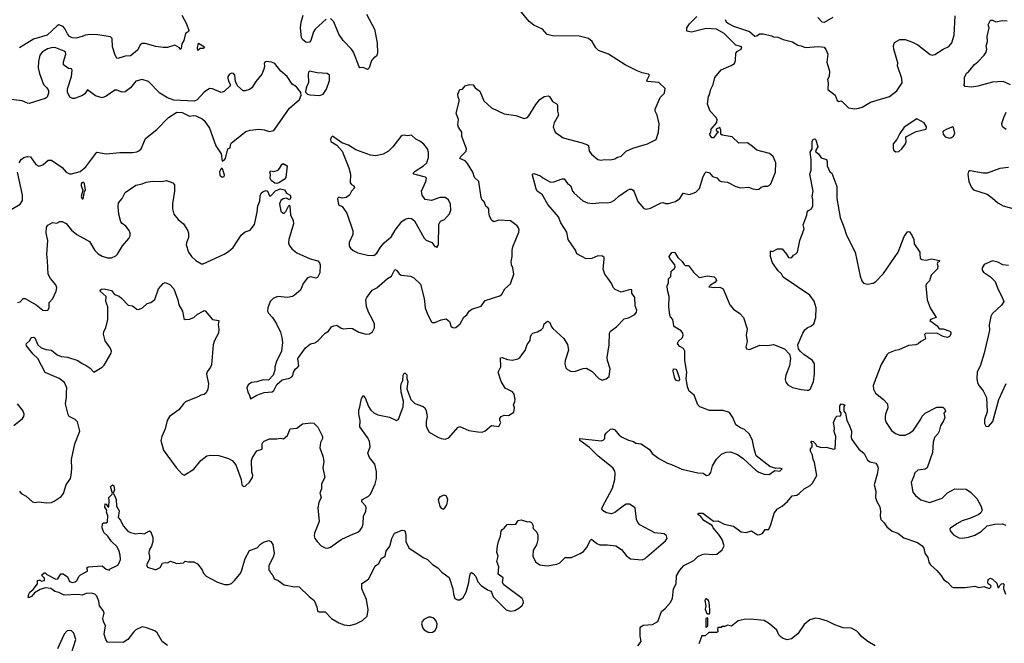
# Model space of a CAD drawing. Extents: x 2220520 to 2384350, y 721165 to 893491.
# Tile 127 of 256: x 2276242 to 2285596, y 812539 to 818464. Entities that reach past the tile are written whole.
import ezdxf

# ---------------------------------------------------------------- set-up
doc = ezdxf.new("R2010")
doc.units = 0

msp = doc.modelspace()

# ---------------------------------------------------------------- linework, layer by layer
at = {"layer": '0CON20XD'}
for points in [[(2276225, 815777.9), (2276245, 815782.9), (2276275, 815813.8), (2276295, 815814.2), (2276400, 815755), (2276462.5, 815705), (2276485, 815700), (2276510, 815705), (2276522.5, 815725), (2276522.5, 815775), (2276555.9, 815814.1), (2276588.8, 815885), (2276594, 815915), (2276583.8, 815945), (2276533.3, 816005), (2276511.2, 816045), (2276507.7, 816172.3), (2276498.6, 816235), (2276508, 816365), (2276494.2, 816435), (2276497.7, 816492.3), (2276509.7, 816510.3), (2276555, 816538), (2276595, 816530), (2276624, 816546), (2276645, 816547.5), (2276685, 816527.5), (2276735.3, 816465.3), (2276783.3, 816423.3), (2276904, 816355), (2276955, 816272), (2276987.9, 816237.9), (2277025, 816217.5), (2277075, 816200.8), (2277115, 816200), (2277155, 816220), (2277170, 816235), (2277217.1, 816315), (2277279.2, 816385), (2277290.9, 816409.1), (2277291.4, 816435), (2277281.3, 816461.3), (2277250.9, 816500.9), (2277215, 816526.7), (2277203, 816543), (2277182.5, 816615), (2277177.5, 816685), (2277182, 816725), (2277216, 816765), (2277245, 816822.5), (2277345, 816890), (2277405, 816903.8), (2277445, 816921.2), (2277505, 816930), (2277595, 816927.5), (2277635.5, 816935.5), (2277696.7, 816915), (2277713.8, 816895), (2277714, 816835), (2277694.3, 816714.3), (2277693.1, 816665), (2277706, 816615), (2277746.2, 816565), (2277796.7, 816525), (2277837.5, 816465), (2277845.9, 816435.9), (2277846.2, 816395), (2277825.8, 816345), (2277824.1, 816325.9), (2277845.8, 816255), (2277875, 816214), (2277915, 816176), (2277970, 816145), (2277985, 816143.3), (2278183.3, 816235), (2278225, 816260), (2278269.7, 816300.3), (2278345, 816416.7), (2278385, 816446.7), (2278430, 816465), (2278471.3, 816518.7), (2278498.6, 816635), (2278504.4, 816695), (2278522.1, 816737.9), (2278525, 816790), (2278536.2, 816815), (2278555, 816830.8), (2278585, 816840), (2278595, 816833.3), (2278615, 816790.8), (2278629.4, 816790.6), (2278672.7, 816837.3), (2278715, 816855.7), (2278757, 816847), (2278776.1, 816816.1), (2278810, 816795), (2278816.7, 816775), (2278806.7, 816753.3), (2278778, 816768), (2278745, 816760.5), (2278724.2, 816745.8), (2278711.4, 816715), (2278722.7, 816645), (2278745, 816624), (2278755, 816626), (2278768.9, 816641.1), (2278795, 816692.5), (2278805, 816700), (2278809.3, 816689.3), (2278815, 816610), (2278838.8, 816555), (2278843.8, 816525), (2278798, 816375), (2278795.8, 816345), (2278801.3, 816321.3), (2278826, 816285), (2278875, 816247.5), (2279001.3, 816191.3), (2279075, 816172.9), (2279089.4, 816155), (2279095.6, 816135), (2279095, 816060), (2279070, 816015), (2279055, 816008.8), (2279005, 816021.2), (2278975, 816010), (2278933.9, 815956.1), (2278908.8, 815895), (2278853.2, 815846.8), (2278835, 815834.2), (2278785, 815822.9), (2278695, 815834), (2278652.4, 815817.6), (2278622.5, 815785), (2278598, 815725), (2278596.7, 815695), (2278606.7, 815675), (2278645, 815633.3), (2278682.7, 815572.7), (2278719.2, 815495), (2278733.1, 815445), (2278738.6, 815395), (2278729.4, 815315), (2278682, 815215), (2278666.7, 815165), (2278666.4, 815133.6), (2278650, 815085), (2278605, 815040), (2278555, 815042.5), (2278496.1, 815023.9), (2278444.1, 815015.9), (2278413.8, 814995), (2278400.8, 814965), (2278409.2, 814925), (2278426.7, 814895), (2278435, 814862.5), (2278495, 814896.7), (2278565, 814920), (2278641.7, 814928.3), (2278655, 814940), (2278683.6, 814996.4), (2278735, 815042.5), (2278805, 815057.5), (2278828.3, 815071.7), (2278837, 815083), (2278842.5, 815115), (2278862.5, 815145), (2278880.7, 815159.3), (2278892.5, 815175), (2278883.3, 815245), (2278957.5, 815345), (2279005, 815382.5), (2279045, 815392.5), (2279075, 815412.5), (2279144.1, 815485.9), (2279175, 815503.8), (2279205, 815544), (2279225, 815555.8), (2279255, 815561.2), (2279295, 815532), (2279313.6, 815526.4), (2279385, 815533.3), (2279405, 815530), (2279465, 815496.2), (2279533.6, 815476.4), (2279565, 815480), (2279595, 815498), (2279611.9, 815535), (2279611.3, 815571.3), (2279598, 815608), (2279555, 815686.2), (2279537.4, 815737.4), (2279530.4, 815805), (2279538.5, 815825), (2279591.2, 815895), (2279635, 815916.2), (2279735, 816004.3), (2279773, 816027), (2279805, 816090), (2279821.2, 816085), (2279847.8, 816047.8), (2279865, 816037.1), (2279955.4, 816025.4), (2279985, 816011.9), (2280050.7, 815950.7), (2280086.2, 815815), (2280095.5, 815725), (2280116.7, 815665), (2280155, 815593.8), (2280165, 815586.2), (2280185, 815587.5), (2280245, 815612.5), (2280295, 815620), (2280323.8, 815595), (2280341.2, 815545), (2280365, 815536), (2280385, 815538.8), (2280425.8, 815574.2), (2280462.7, 815637.3), (2280489.5, 815660.5), (2280512.5, 815695), (2280538, 815712), (2280625, 815743.3), (2280665, 815794), (2280805, 815839.2), (2280824, 815855), (2280852, 815905), (2280905, 815953.8), (2280936.2, 816045), (2280926.7, 816105), (2280913.3, 816135), (2280911.2, 816165), (2280920, 816215), (2280920.8, 816275), (2280927.5, 816305), (2280984.2, 816445), (2280988, 816465), (2280981.2, 816485), (2280966.7, 816505), (2280905, 816551.2), (2280795, 816558.8), (2280745, 816543.3), (2280725, 816560), (2280705, 816600), (2280698, 816635), (2280700, 816665), (2280685, 816682.5), (2280673.3, 816685), (2280655, 816732.5), (2280635, 816747.5), (2280625, 816773.3), (2280603.8, 816925), (2280562, 816965), (2280547.1, 817015), (2280497.8, 817097.8), (2280472.9, 817122.9), (2280423.3, 817145), (2280434, 817165), (2280482.9, 817215), (2280486, 817235), (2280441.2, 817355), (2280443.8, 817395), (2280411.7, 817441.7), (2280403.8, 817465), (2280412, 817515), (2280389.2, 817575), (2280417.1, 817685), (2280416.7, 817705), (2280407.3, 817727.3), (2280403.1, 817756.9), (2280425, 817800), (2280450, 817805), (2280473.6, 817836.4), (2280515, 817847.5), (2280550, 817845), (2280570, 817815), (2280615, 817783.3), (2280652.6, 817692.6), (2280724.7, 817624.7), (2280845, 817568.5), (2280955, 817552.9), (2281035, 817525.8), (2281065, 817534.2), (2281080.6, 817549.4), (2281145, 817656.7), (2281183.3, 817705), (2281225, 817733.3), (2281265, 817740), (2281275, 817732.5), (2281302.5, 817685), (2281338.3, 817668.3), (2281350, 817655), (2281350, 817595), (2281360, 817555), (2281320, 817485), (2281311.2, 817445), (2281330, 817395), (2281405, 817341.2), (2281586.7, 817295), (2281635, 817276), (2281645, 817266.7), (2281651.4, 817215), (2281674.2, 817185), (2281735, 817136), (2281765, 817128), (2281795, 817135.8), (2281855, 817132.5), (2281895, 817142.9), (2281915, 817155.8), (2281955, 817168.1), (2282005, 817212.9), (2282065.8, 817244.2), (2282205, 817284.5), (2282290, 817325), (2282310.5, 817395), (2282316.2, 817475), (2282298.6, 817555), (2282280, 817595), (2282280, 817615), (2282328, 817725), (2282368, 817765), (2282375, 817810), (2282315.5, 817865.5), (2282206.2, 817876.2), (2282201.2, 817885), (2282225, 817936.7), (2282215, 817945.8), (2282155, 817958.8), (2282108.6, 817978.6), (2281995, 818035.7), (2281835, 818135.8), (2281742.4, 818172.4), (2281716.2, 818195), (2281681.2, 818255), (2281645, 818284), (2281558.3, 818308.3), (2281305, 818311.4), (2281254.4, 818324.4), (2281208.8, 818375), (2281125, 818410), (2281082.5, 818445), (2280995, 818554)], [(2277781.2, 818505), (2277827.5, 818425), (2277848, 818362), (2277845, 818352.5), (2277818.3, 818331.7), (2277801.2, 818265), (2277783.3, 818235), (2277775, 818190), (2277765, 818180), (2277760, 818195), (2277715, 818220), (2277645, 818200), (2277605, 818199.2), (2277535, 818210), (2277435, 818238), (2277405, 818238.8), (2277385.9, 818224.1), (2277365, 818176.7), (2277340, 818155), (2277295, 818119.2), (2277244.5, 818115.5), (2277173.6, 818093.6), (2277165, 818097.5), (2277147.7, 818127.7), (2277124.2, 818205), (2277119.4, 818285), (2277105, 818300.6), (2276985, 818319.7), (2276915, 818323.1), (2276865, 818317.1), (2276835, 818302.9), (2276775, 818288.2), (2276740.9, 818290.9), (2276715.7, 818305), (2276695, 818328.1), (2276673.8, 818375), (2276655, 818400), (2276615, 818413.5), (2276598.6, 818405), (2276502.8, 818317.2), (2276372.7, 818277.3), (2276241.1, 818195)], [(2279155, 818467.5), (2279050, 818375), (2279032.3, 818347.7), (2279006.7, 818265), (2278995, 818250), (2278965, 818246.7), (2278930, 818275), (2278920, 818295), (2278909.2, 818385), (2278915, 818440), (2278933.8, 818505)], [(2279535.6, 818515), (2279614.2, 818375), (2279637.1, 818245), (2279640, 818145), (2279631.7, 818118.3), (2279605, 818100), (2279583.3, 818075), (2279560.8, 818005), (2279545, 817990.6), (2279505, 818008.8), (2279475, 818007.5), (2279467.5, 818015), (2279414.2, 818155), (2279395, 818182), (2279314.5, 818264.5), (2279275.5, 818325.5), (2279225, 818444), (2279195, 818475.8)], [(2279383.7, 813566.3), (2279455.5, 813594.5), (2279477.5, 813615), (2279495, 813643.3), (2279504.4, 813675), (2279508.1, 813745), (2279531.4, 813795), (2279534.1, 813824.1), (2279530, 813840), (2279493.9, 813883.9), (2279492.5, 813895), (2279497.5, 813905), (2279555, 813936), (2279575, 813956.2), (2279619.6, 814055), (2279632, 814105), (2279632.2, 814172.2), (2279615, 814240), (2279563.8, 814305), (2279550, 814345), (2279572, 814405), (2279565, 814457.5), (2279546.9, 814495), (2279474.2, 814595), (2279476.8, 814656.8), (2279463, 814717), (2279462.5, 814755), (2279474.3, 814785.7), (2279488.6, 814865), (2279505, 814892.5), (2279525, 814871.2), (2279556.9, 814786.9), (2279576.9, 814755), (2279605, 814729.4), (2279645, 814709.4), (2279755, 814685.7), (2279823, 814657), (2279840.5, 814669.5), (2279886.1, 814785), (2279887.7, 814837.7), (2279864.7, 814925), (2279863.1, 814976.9), (2279866.6, 815003.4), (2279880.8, 815035), (2279885, 815087.5), (2279894.1, 815105.9), (2279905, 815106.7), (2279919.3, 815089.3), (2279918.8, 815055), (2279929.2, 815025), (2279920.8, 814955), (2279957.5, 814855), (2279995, 814815.6), (2280075, 814788), (2280091.2, 814775), (2280105, 814747.5), (2280112.9, 814695), (2280102.5, 814645), (2280104.2, 814604.2), (2280108.8, 814585), (2280133.3, 814545), (2280215, 814496), (2280245, 814484.2), (2280285, 814478.8), (2280318.8, 814491.2), (2280405, 814587.5), (2280425, 814597.5), (2280508.3, 814561.7), (2280595, 814546.2), (2280635, 814546), (2280665, 814556), (2280725, 814606.7), (2280795, 814597.5), (2280812.5, 814635), (2280803.8, 814655), (2280803.9, 814673.9), (2280816.1, 814693.9), (2280845, 814706.7), (2280885, 814702.5), (2280937.5, 814735), (2280942.5, 814775), (2280932.5, 814805), (2280947.5, 814835), (2280950, 814855), (2280940, 814905), (2280925, 814927.5), (2280855, 814962.5), (2280816.1, 815026.1), (2280788.8, 815115), (2280812, 815165), (2280810, 815250), (2280827, 815253), (2280875, 815233.8), (2280925, 815228), (2280975, 815240.8), (2280995, 815252.5), (2281045, 815320), (2281063.6, 815376.4), (2281090.8, 815415), (2281095.9, 815454.1), (2281106.2, 815475), (2281115.8, 815484.2), (2281161.7, 815498.3), (2281200.3, 815519.7), (2281214.2, 815535), (2281225, 815573.3), (2281255, 815600), (2281277.5, 815585), (2281294, 815545), (2281308.3, 815528.3), (2281413, 815433), (2281447, 815377), (2281457.3, 815322.7), (2281424.3, 815225.7), (2281421.2, 815195), (2281430, 815155), (2281445, 815140), (2281475, 815123.3), (2281511.7, 815121.7), (2281595, 815150), (2281626.4, 815153.6), (2281680.3, 815120.3), (2281745, 815053.3), (2281775, 815040), (2281815, 815050), (2281843.3, 815075), (2281851.2, 815145), (2281826, 815225), (2281824, 815255), (2281840.8, 815375), (2281844.2, 815485.8), (2281855, 815503.3), (2281913.3, 815545), (2281985, 815621.2), (2282025, 815631.2), (2282085, 815663.3), (2282101.2, 815685), (2282103.8, 815705), (2282088, 815745), (2282086.2, 815825), (2282057.5, 815865), (2282057.5, 815897.5), (2282045, 815900), (2281955, 815873.3), (2281899.3, 815899.3), (2281879.3, 815919.3), (2281866.7, 815955), (2281828.3, 816008.3), (2281800, 816045), (2281783.9, 816093.9), (2281796.2, 816185), (2281793.3, 816205), (2281778, 816218), (2281735, 816220), (2281676.1, 816193.9), (2281625, 816191.2), (2281535, 816240), (2281522.5, 816275), (2281454.3, 816374.3), (2281438.8, 816445), (2281384.3, 816535), (2281359.7, 816589.7), (2281258.3, 816708.3), (2281205, 816803.8), (2281159.2, 816835), (2281147.8, 816855), (2281113.3, 816985), (2281113.3, 816995), (2281125, 817003.3), (2281191.2, 816981.2), (2281211.2, 816961.2), (2281285, 816920.8), (2281315, 816924.2), (2281395, 816952.5), (2281415, 816951.2), (2281445, 816906.2), (2281475, 816886.7), (2281484.4, 816864.4), (2281494, 816835), (2281508.8, 816815), (2281591.8, 816741.8), (2281635, 816724.4), (2281685, 816716.5), (2281775, 816728.2), (2281825, 816722.9), (2281859.1, 816730.9), (2281891.7, 816748.3), (2281935, 816787.1), (2282015, 816842.5), (2282035, 816853.8), (2282055, 816853.8), (2282070, 816845), (2282079.5, 816829.5), (2282115, 816737.5), (2282170.7, 816670.7), (2282195, 816662), (2282235, 816674.2), (2282335, 816723.8), (2282355, 816726.7), (2282377, 816717), (2282405, 816716.7), (2282472.5, 816735), (2282515, 816766.2), (2282545, 816813.8), (2282605, 816802), (2282664.1, 816825.9), (2282701.2, 816858.8), (2282736.7, 816975), (2282755, 817010), (2282765, 817017.5), (2282795, 817007.5), (2282825, 816972.5), (2282865, 816962.5), (2282887.5, 816935), (2282906.4, 816926.4), (2282965, 816920), (2283045, 816880), (2283093, 816867), (2283165, 816873.3), (2283207, 816857), (2283245, 816850), (2283265, 816852.5), (2283286.4, 816873.6), (2283315, 816883.3), (2283347, 816883), (2283365, 816890), (2283377, 816903), (2283423.3, 817015), (2283426, 817105), (2283400, 817165), (2283365, 817192.9), (2283245, 817222.5), (2283205, 817260), (2283155, 817294.2), (2283075, 817291.2), (2283010.5, 817350.5), (2282915, 817366.7), (2282902.5, 817375), (2282902.5, 817415), (2282895, 817440), (2282860, 817425), (2282860, 817415), (2282880, 817395), (2282860.7, 817379.3), (2282835, 817340), (2282821.7, 817341.7), (2282801.7, 817361.7), (2282800, 817385), (2282807, 817393), (2282810, 817425), (2282863.6, 817486.4), (2282867.5, 817515), (2282856.4, 817536.4), (2282803.3, 817595), (2282775, 817660), (2282787.5, 817735), (2282795, 817750), (2282807.5, 817805), (2282831.7, 817848.3), (2282846.7, 817915), (2282905, 817986), (2283001.7, 818028.3), (2283031.7, 818048.3), (2283043.8, 818075), (2283044.1, 818145.9), (2283062.5, 818165), (2283096.7, 818185), (2283102.5, 818205), (2283045, 818222.5), (2282935, 818333.8), (2282862.7, 818372.7), (2282765, 818379.2), (2282625, 818346.2), (2282580, 818355), (2282580, 818385), (2282606.7, 818425), (2282673.8, 818495)], [(2282944.2, 818464.2), (2282955, 818443.3), (2282975.8, 818425.8), (2283025, 818401.2), (2283175, 818350), (2283225, 818307.5), (2283245, 818310), (2283270.7, 818329.3), (2283305, 818328.8), (2283385, 818310), (2283405, 818300), (2283445, 818296), (2283495, 818276.2), (2283585, 818252.5), (2283635, 818221.1), (2283665, 818215.6), (2283705, 818198.1), (2283835, 818208.6), (2283885, 818201.2), (2283901.2, 818181.2), (2283918.8, 818135), (2283909.3, 818059.3), (2283936.2, 817975), (2283932.5, 817925), (2283917.5, 817895), (2283922.5, 817865), (2283919.3, 817799.3), (2283990, 817745), (2284007.5, 817695), (2284025, 817686.7), (2284045, 817692.5), (2284055, 817687.5), (2284115, 817626.2), (2284175, 817617.5)], [(2283966.7, 818485), (2283885, 818438.1), (2283865, 818440), (2283825, 818484.2)], [(2284175, 817617.5), (2284215, 817624.3), (2284245, 817633.1), (2284325, 817679.2), (2284506.7, 817735), (2284575, 817788.8), (2284625, 817862.5), (2284621.9, 817905), (2284581.2, 818025), (2284583.3, 818055), (2284545.8, 818185), (2284544.2, 818215.8), (2284552.3, 818247.7), (2284605, 818273.8), (2284655, 818273.8), (2284725, 818250.8), (2284775, 818224.3), (2284891.7, 818131.7), (2284915, 818127.8), (2284935, 818133.2), (2285015, 818184.5), (2285070, 818210), (2285097.5, 818245), (2285118.8, 818315), (2285130.7, 818499.3)], [(2285656, 817846), (2285585, 817877.3), (2285485, 817870.4), (2285345, 817832), (2285285, 817823.3), (2285225, 817830), (2285212.5, 817845), (2285216.7, 817853.3), (2285218.8, 817915), (2285235.9, 817954.1), (2285255, 817968.8), (2285312.1, 818037.9), (2285346.1, 818063.9), (2285404.3, 818125), (2285423.1, 818155), (2285431.4, 818185), (2285424.2, 818215), (2285438, 818255), (2285433.8, 818305), (2285453.8, 818385), (2285443.3, 818415), (2285465, 818460), (2285485, 818460), (2285515, 818442), (2285575, 818456.2), (2285625, 818453.8)], [(2277935, 818170), (2277930, 818195), (2277940, 818240), (2277997, 818207), (2277985, 818190), (2277955, 818190), (2277935, 818170)], [(2276236.4, 817103.6), (2276255.8, 817135), (2276280, 817155), (2276315, 817163.8), (2276345, 817160), (2276395, 817087.5), (2276425, 817072.5), (2276462.5, 817085), (2276512.3, 817127.7), (2276545, 817127.5), (2276645, 817060), (2276684, 817014), (2276715, 817000.3), (2276735, 816999.6), (2276815, 817022.3), (2276871.2, 817065), (2276975, 817204), (2277065, 817190), (2277193.1, 817203.1), (2277315, 817202), (2277355, 817208.8), (2277375, 817218.8), (2277395, 817236.7), (2277436.9, 817335), (2277545, 817420), (2277655.5, 817534.5), (2277735, 817584), (2277785, 817583.3), (2277855, 817546.2), (2277895, 817554), (2277915, 817550), (2277975, 817521.2), (2277994.2, 817504.2), (2278045, 817432.5), (2278106.4, 817266.4), (2278155, 817190), (2278165, 817120), (2278185, 817127.5), (2278196.1, 817143.9), (2278220, 817235), (2278240, 817245), (2278243.3, 817275), (2278253.3, 817295), (2278390, 817400), (2278432.5, 817415), (2278515, 817422.5), (2278565, 817417.1), (2278615, 817402.2), (2278655, 817411.4), (2278805, 817622.2), (2278900.6, 817705), (2278917, 817747), (2278911.7, 817771.7), (2278870.8, 817825), (2278831.7, 817851.7), (2278783.1, 817925), (2278723.6, 817975), (2278665, 818046), (2278635, 818060), (2278585, 818066.7), (2278570.7, 818059.3), (2278563.3, 818045), (2278566.7, 818025), (2278561.2, 817995), (2278543.8, 817945), (2278485, 817876.7), (2278448.8, 817815), (2278425, 817799.2), (2278385, 817788), (2278365, 817788.8), (2278311.2, 817835), (2278290.8, 817875), (2278285.6, 817935), (2278273.3, 817953.3), (2278255, 817956.5), (2278235, 817945.5), (2278220.9, 817925), (2278219.1, 817909.1), (2278225, 817880), (2278243.3, 817845), (2278240, 817835), (2278185, 817782.5), (2278155, 817772.9), (2278075, 817808.1), (2278045, 817810), (2277993.8, 817776.2), (2277926.8, 817703.2), (2277899.5, 817690.5), (2277705, 817700), (2277645, 817720), (2277573.8, 817765), (2277465, 817877.5), (2277405, 817894.3), (2277345, 817880.8), (2277293.1, 817815), (2277245, 817778.2), (2277216.3, 817776.3), (2277165, 817794.4), (2277145, 817792.5), (2277065, 817738.5), (2277025, 817722.7), (2276961.4, 817741.4), (2276885, 817795.6), (2276859.9, 817760.1), (2276837.5, 817742.5), (2276764.1, 817714.1), (2276745, 817714.2), (2276717.3, 817727.3), (2276695.6, 817775.6), (2276695.7, 817805.7), (2276734.4, 817925), (2276742, 817985), (2276735, 817996), (2276705, 817999.2), (2276658.6, 818035), (2276656.8, 818063.2), (2276678.9, 818135), (2276675.6, 818155), (2276664, 818165), (2276585, 818196.4), (2276555, 818199.2), (2276504.7, 818185.3), (2276454.4, 818155), (2276434.3, 818125), (2276419.2, 818065), (2276418.1, 818005), (2276431.2, 817951.2), (2276468.5, 817848.5), (2276501.2, 817815), (2276515, 817790), (2276515.9, 817764.1), (2276502.3, 817727.7), (2276485, 817714.2), (2276332.3, 817667.7), (2276315, 817669.4), (2276265, 817691.5), (2276132.9, 817707.1)], [(2279095, 817743.3), (2279125, 817757.1), (2279157, 817803), (2279185.5, 817885), (2279184, 817935), (2279163, 817953), (2279069.2, 817959.2), (2278995, 817974), (2278986, 817965), (2278983.5, 817946.5), (2278984.5, 817865.5), (2278962.5, 817815), (2278956.7, 817775), (2278975, 817756.7), (2278998.8, 817748.8), (2279095, 817743.3)], [(2285615, 817418.8), (2285582.3, 817442.3), (2285576.2, 817455), (2285574.1, 817475.9), (2285590.8, 817535), (2285614.2, 817585)], [(2284567, 817207), (2284595, 817212), (2284624, 817235), (2284658, 817285), (2284663.8, 817305), (2284660, 817345), (2284666.1, 817353.9), (2284758.3, 817401.7), (2284852.5, 817425), (2284858, 817445), (2284835, 817484.2), (2284765, 817521.2), (2284646.1, 817443.9), (2284605, 817382.5), (2284576.7, 817325), (2284541.2, 817285), (2284538.8, 817245), (2284543.9, 817223.9), (2284567, 817207)], [(2285075, 817337.5), (2285095, 817343.3), (2285115, 817357.5), (2285127.5, 817385), (2285115, 817440), (2285106.2, 817446.2), (2285051.2, 817425), (2285016.2, 817405), (2285012, 817395), (2285016, 817375), (2285035, 817352), (2285075, 817337.5)], [(2277147.3, 813937.3), (2277158.8, 813905), (2277160.7, 813840.7), (2277185.7, 813795.7), (2277178, 813735), (2277199.1, 813709.1), (2277224.5, 813654.5), (2277268.8, 813605), (2277295, 813590), (2277345, 813579.2), (2277385, 813584), (2277425, 813580), (2277475, 813606.7), (2277487.7, 813597.7), (2277505.7, 813545), (2277505.5, 813504.5), (2277495, 813462.5), (2277470.8, 813425), (2277468, 813395), (2277476.7, 813365), (2277476.4, 813336.4), (2277445.8, 813285), (2277455, 813261.2), (2277525, 813240), (2277539.3, 813240.7), (2277575, 813257.5), (2277599.3, 813300.7), (2277625, 813307.5), (2277646.4, 813303.6), (2277675, 813317.5), (2277735, 813296.2), (2277797, 813303), (2277815, 813320), (2277845, 813312.5), (2277895, 813312.5), (2277932.5, 813295), (2277977.1, 813237.1), (2277988.8, 813205), (2278015, 813176.7), (2278120.5, 813120.5), (2278188.8, 813098.8), (2278225, 813096), (2278255, 813108), (2278283.5, 813136.5), (2278334.5, 813195.5), (2278349.2, 813225), (2278385, 813343.3), (2278425, 813420), (2278497.5, 813445), (2278530, 813480), (2278559.3, 813500.7), (2278610, 813515), (2278626.4, 813506.4), (2278647, 813477), (2278659.2, 813395), (2278653, 813367), (2278610, 813275), (2278610, 813235), (2278618.3, 813228.3), (2278620, 813215), (2278647, 813187), (2278660.7, 813150.7), (2278696.1, 813136.1), (2278754.2, 813094.2), (2278854.2, 813074.2), (2278885, 813079.2), (2278896.7, 813075), (2278992.2, 812982.2), (2279040, 812945), (2279066.2, 812885), (2279072.5, 812845), (2279085, 812836.7), (2279145, 812836), (2279205.5, 812775.5), (2279275, 812734.3), (2279325, 812712.9), (2279375, 812708.9), (2279435, 812723.3), (2279498, 812755), (2279542, 812795), (2279554, 812855), (2279536, 812955), (2279494, 813055), (2279492.3, 813107.7), (2279555, 813147.5), (2279614.4, 813265.6), (2279625, 813278.8), (2279654.1, 813295.9), (2279675, 813343.3), (2279713.6, 813366.4), (2279723.3, 813415), (2279759.5, 813460.5), (2279776.1, 813533.9), (2279803.3, 813585), (2279875, 813613.3), (2279895, 813611.2), (2279905, 813597.5), (2279911.2, 813565), (2279910, 813505), (2279940, 813445), (2280074.3, 813354.3), (2280115, 813333.3), (2280165, 813286.7), (2280215, 813256.2), (2280254, 813215), (2280323, 813163), (2280356.1, 813056.1), (2280361.9, 813005), (2280375.7, 812965.7), (2280401.7, 812951.7), (2280425, 812952.5), (2280455.5, 812974.5), (2280484.4, 813025), (2280508.1, 813115), (2280514.2, 813165), (2280526.4, 813203.6), (2280535, 813210), (2280551.7, 813201.7), (2280575, 813173.3), (2280593.3, 813123.3), (2280625, 813086.2), (2280685, 813046.2), (2280717.5, 813035), (2280725.9, 813025.9), (2280741.2, 812981.2), (2280865, 812856), (2280905, 812844), (2280945, 812848.8), (2280985, 812871.2), (2281015, 812896.7), (2281027.5, 812925), (2281025.8, 812945), (2281015.5, 812965.5), (2280842, 813095), (2280828, 813115), (2280835, 813160), (2280789.2, 813195), (2280792.5, 813265), (2280774, 813315), (2280786.9, 813365), (2280774.2, 813404.2), (2280780, 813465), (2280791.4, 813505), (2280810, 813555), (2280815.9, 813604.1), (2280825, 813620), (2280845, 813633.3), (2280873.9, 813666.1), (2280955, 813670), (2280977.5, 813705), (2281005, 813711.2), (2281065, 813692.5), (2281086.4, 813696.4), (2281105, 813686.7), (2281120, 813655), (2281117.5, 813635), (2281122.5, 813625), (2281153.6, 813593.6), (2281163.3, 813565), (2281166, 813525), (2281151.2, 813475), (2281121.2, 813425), (2281116.7, 813365), (2281141.2, 813311.2), (2281184.3, 813284.3), (2281254.1, 813275.9), (2281345, 813291.2), (2281375, 813303.3), (2281425, 813353.3), (2281485, 813353.3), (2281567.7, 813392.3), (2281597.7, 813412.3), (2281625.8, 813444.2), (2281665, 813520), (2281675, 813527.5), (2281726.4, 813486.4), (2281755, 813473.3), (2281825, 813473.8), (2281905, 813463.3), (2281959.5, 813429.5), (2282002.4, 813372.4), (2282045, 813340), (2282155, 813332.5), (2282185, 813344.2), (2282201.3, 813358.7), (2282378.3, 813511.7), (2282393.3, 813535), (2282388.3, 813558.3), (2282365, 813580), (2282275, 813588.8), (2282133.2, 813663.2), (2282114.5, 813685), (2282101.1, 813715), (2282088.8, 813825), (2282035, 813860), (2282005, 813860), (2281987.6, 813852.4), (2281895, 813782), (2281865, 813770), (2281816.6, 813776.6), (2281779.7, 813799.7), (2281773.8, 813815), (2281778.8, 813835), (2281875, 814013.3), (2281897.1, 814095), (2281900.8, 814155), (2281895.8, 814175), (2281876.3, 814206.3), (2281738, 814315), (2281655, 814398.8), (2281565, 814464), (2281562.5, 814485), (2281766.4, 814463.6), (2281785, 814470), (2281800, 814485), (2281802.5, 814515), (2281812.5, 814535), (2281855, 814572.5), (2281875, 814577.5), (2281895, 814566.7), (2281937.3, 814517.3), (2281965, 814498), (2282025, 814470), (2282075, 814456), (2282095, 814440), (2282145, 814433.8), (2282225, 814380), (2282252.3, 814342.3), (2282313.2, 814293.2), (2282395, 814250.6), (2282435, 814238.9), (2282531.5, 814191.5), (2282685, 814156.9), (2282735, 814155.8), (2282766, 814134), (2282791.2, 814138.8), (2282808.6, 814161.4), (2282824.3, 814225), (2282861.7, 814288.3), (2282910, 814335), (2282955, 814355.8), (2282995, 814359.2), (2283062.1, 814332.1), (2283115.6, 814295.6), (2283235, 814183.3), (2283265, 814163.8), (2283315, 814146.2), (2283363.6, 814143.6), (2283415, 814180), (2283465, 814173.8), (2283487, 814197), (2283465, 814202.5), (2283425, 814200), (2283368.8, 814218.8), (2283240.3, 814320.3), (2283220, 814385), (2283204.5, 814464.5), (2283174.3, 814525), (2283128.5, 814568.5), (2283088.8, 814585), (2283044.2, 814615), (2283018.6, 814685), (2282985, 814730), (2282925, 814750), (2282795, 814749.2), (2282705, 814786.2), (2282686.2, 814805), (2282650, 814895), (2282603.8, 814935), (2282587.1, 814975), (2282574.3, 815055), (2282580, 815115), (2282560, 815225), (2282560, 815315), (2282548.5, 815338.5), (2282515, 815357.1), (2282490.8, 815385), (2282496.2, 815405), (2282539.2, 815445), (2282544.4, 815465), (2282541.1, 815485), (2282526.1, 815506.1), (2282463.3, 815545), (2282456.7, 815555), (2282446.2, 815616.2), (2282425, 815640), (2282420, 815655), (2282410, 815735), (2282413.3, 815835), (2282396.7, 815895), (2282393.3, 815935), (2282407.5, 815965), (2282407.5, 816002.5), (2282427.5, 816025), (2282430, 816075), (2282461.7, 816098.3), (2282470, 816115), (2282465.8, 816135), (2282417.5, 816195), (2282413.3, 816215), (2282437.5, 816252.5), (2282455, 816256.2), (2282465, 816251.2), (2282493.8, 816205), (2282536.7, 816165), (2282555, 816137.5), (2282565, 816127.5), (2282595, 816127.5), (2282644.3, 816064.3), (2282695, 816016.2), (2282705, 816013.8), (2282775, 816029.2), (2282839.5, 816019.5), (2282857.1, 816005), (2282860.8, 815985), (2282845, 815966), (2282805, 815942.5), (2282790, 815925), (2282845, 815919.2), (2282895, 815922), (2282925, 815906.2), (2282988, 815755), (2283025, 815713.8), (2283085, 815672.5), (2283120, 815635), (2283152.3, 815527.7), (2283144.2, 815465), (2283154, 815405), (2283142, 815355), (2283147.7, 815337.7), (2283175, 815328.8), (2283275, 815370), (2283345, 815368.1), (2283405, 815376.7), (2283508.8, 815335), (2283554, 815285), (2283564.3, 815244.3), (2283555.6, 815175), (2283519.4, 815085), (2283514, 815045), (2283520.3, 815020.3), (2283541.2, 814995), (2283585, 814969.2), (2283665, 814949.2), (2283722.3, 814942.3), (2283737.3, 814942.7), (2283753.8, 814955), (2283783.8, 815025), (2283792.5, 815095), (2283792.5, 815195), (2283775, 815226), (2283691.5, 815281.5), (2283656, 815315), (2283642.5, 815335), (2283633.1, 815375), (2283681.4, 815485), (2283702.6, 815517.4), (2283722.8, 815537.2), (2283764.2, 815555.8), (2283785.8, 815575), (2283805.4, 815635), (2283810, 815725), (2283788.3, 815788.3), (2283749.2, 815845), (2283496.1, 816016.1), (2283478.3, 816048.3), (2283447.7, 816077.7), (2283395, 816153.3), (2283374.1, 816214.1), (2283375, 816267.5), (2283395, 816262.5), (2283443, 816287), (2283485, 816286.7), (2283526.2, 816235), (2283547.5, 816205), (2283565, 816200), (2283577.5, 816205), (2283595, 816227.5), (2283615, 816237.5), (2283630, 816255), (2283652.9, 816365), (2283694.2, 816475), (2283686.2, 816515), (2283718.8, 816605), (2283722.5, 816635), (2283735, 816652), (2283765, 816666.2), (2283778.6, 816695), (2283777.5, 816755), (2283769.4, 816785), (2283780.4, 816835), (2283749.5, 816995), (2283762.5, 817035), (2283761.9, 817135), (2283752, 817205), (2283770, 817235), (2283772, 817305), (2283781.2, 817328.8), (2283795, 817332.5), (2283805, 817322.5), (2283825.9, 817255.9), (2283802.3, 817217.7), (2283805, 817207.5), (2283829.5, 817189.5), (2283855, 817152.5), (2283906.7, 817135), (2283913.3, 817115), (2283914.2, 817074.2), (2283939.3, 817019.3), (2283956.2, 817005), (2284005, 816880), (2284006.1, 816766.1), (2284036.2, 816585), (2284075, 816487.5), (2284095.8, 816415), (2284180.8, 816255), (2284226.6, 816026.6), (2284242.1, 815982.1), (2284259.5, 815959.5), (2284295, 815949.2), (2284349.8, 815960.2), (2284375, 815976), (2284447.4, 816052.6), (2284586.7, 816255), (2284646.1, 816403.9), (2284675, 816447.5), (2284685, 816452.5), (2284695, 816446.7), (2284716.2, 816415), (2284736.2, 816375), (2284740, 816335), (2284792.5, 816255), (2284793, 816237), (2284798.3, 816198.3), (2284813.6, 816183.6), (2284855, 816178.8), (2284905, 816190), (2284980, 816175), (2284978.3, 816161.7), (2284965, 816160), (2284957.5, 816145), (2284963.9, 816123.9), (2284960.8, 816095), (2284902.4, 816037.6), (2284886.8, 815983.2), (2284857.5, 815955), (2284850, 815935), (2284863, 815803), (2284892.5, 815725), (2284950, 815635), (2284894.6, 815615.4), (2284888, 815605), (2284958.1, 815555), (2284976.4, 815526.4), (2285014.5, 815525.5), (2285078.8, 815505), (2285087.5, 815495), (2285089.2, 815475), (2285075, 815452), (2285055, 815443.5), (2285015, 815454.7), (2284956.2, 815486.2), (2284847.5, 815482.5), (2284837.1, 815472.9), (2284848.8, 815435), (2284845, 815427.5), (2284802.7, 815407.3), (2284777.5, 815385), (2284755, 815374.2), (2284685, 815367.5), (2284595, 815326.7), (2284558.3, 815321.7)], [(2279605, 816223.3), (2279636, 816245), (2279668.5, 816301.5), (2279705.3, 816344.7), (2279774.4, 816405), (2279808.9, 816465), (2279874, 816546), (2279905, 816569.4), (2279935, 816578.6), (2279965, 816574.3), (2279993.4, 816553.4), (2280085, 816386.7), (2280105, 816370), (2280156.4, 816346.4), (2280185, 816310), (2280198.3, 816308.3), (2280205, 816300), (2280210, 816305), (2280211.7, 816318.3), (2280220, 816325), (2280223.6, 816516.4), (2280240.7, 816549.3), (2280277.5, 816565), (2280325, 816617.5), (2280338.8, 816655), (2280335, 816710), (2280315, 816752.5), (2280285, 816773.3), (2280235, 816773.8), (2280155, 816746), (2280093.8, 816755), (2280066.5, 816796.5), (2280059.4, 816835), (2280099.4, 816925), (2280106.7, 816956.7), (2280096.4, 816966.4), (2280011.2, 816988.8), (2279987.5, 816995), (2279980, 817005), (2279999.2, 817025), (2280078.6, 817075), (2280109.2, 817105), (2280126, 817155), (2280125.9, 817205.9), (2280115, 817237.5), (2280081.7, 817281.7), (2280045, 817310), (2280005, 817330), (2279965, 817367.5), (2279925, 817360), (2279895, 817367.5), (2279875, 817362.5), (2279863.8, 817355), (2279788.1, 817255), (2279746.4, 817213.6), (2279693.8, 817185), (2279625, 817170.4), (2279575, 817177.3), (2279436.9, 817226.9), (2279365, 817270.8), (2279303.9, 817293.9), (2279213, 817357), (2279200, 817345), (2279193.6, 817326.4), (2279197.5, 817305), (2279255, 817272.5), (2279304.3, 817214.3), (2279370, 817055), (2279384.2, 816995), (2279382.5, 816915), (2279395, 816896.2), (2279416.7, 816885), (2279423.3, 816865), (2279395.7, 816834.3), (2279373.9, 816796.1), (2279345, 816773.3), (2279305, 816767.5), (2279275, 816776.7), (2279260, 816765), (2279270, 816705), (2279305, 816687.5), (2279351.2, 816625), (2279406, 816456), (2279408.3, 816421.7), (2279373.6, 816346.4), (2279373, 816313), (2279383.6, 816293.6), (2279410.7, 816270.7), (2279455, 816247.5), (2279547, 816227), (2279605, 816223.3)], [(2276145, 816650), (2276245, 816711.2), (2276270, 816745), (2276268.2, 816795), (2276219.6, 817015)], [(2278165, 816966.7), (2278185, 816972.5), (2278187.5, 816985), (2278171.7, 817041.7), (2278165, 817050), (2278155, 817050), (2278140.7, 817019.3), (2278143.3, 816985), (2278165, 816966.7)], [(2278685, 816906.9), (2278665, 816910), (2278631.2, 816935), (2278622.5, 816955), (2278623.6, 816993.6), (2278617.5, 817015), (2278625, 817026.7), (2278655, 817020), (2278696.1, 817033.9), (2278711.2, 817048.8), (2278731.7, 817088.3), (2278745, 817096.7), (2278782.5, 817075), (2278770, 816965), (2278755.8, 816944.2), (2278705, 816912.5), (2278685, 816906.9)], [(2285635, 817058), (2285555, 817049.2), (2285435, 817006.7), (2285395, 817006.7), (2285273, 817027), (2285262.5, 817027.5), (2285255, 817020), (2285250, 816995), (2285258.6, 816925), (2285285, 816868.8), (2285305, 816846.2), (2285435, 816805.7), (2285485, 816769.2), (2285535, 816722), (2285585, 816694.2), (2285755, 816648.8)], [(2276845, 816760), (2276858.3, 816831.7), (2276866.7, 816845), (2276856.4, 816906.4), (2276845, 816920), (2276832.5, 816915), (2276827.5, 816905), (2276827.5, 816885), (2276842.5, 816845), (2276827.5, 816785), (2276835, 816760), (2276845, 816760)], [(2285635, 816127.5), (2285583, 816133), (2285535, 816158.6), (2285485, 816174), (2285405, 816137.5), (2285387.5, 816105), (2285386.7, 816085), (2285398.8, 816065), (2285465, 816020), (2285510, 815975), (2285533.3, 815905), (2285570.8, 815840.8), (2285593.3, 815785), (2285570, 815750), (2285482.3, 815667.7), (2285466.7, 815645), (2285453.8, 815565), (2285456.2, 815515), (2285404.1, 815295.9), (2285368.8, 815181.2), (2285338.8, 815115), (2285334.2, 815055.8), (2285342.7, 815012.7), (2285356.7, 814985), (2285396.1, 814936.1), (2285426.7, 814875), (2285433, 814737), (2285406.7, 814665), (2285407, 814627), (2285420.7, 814600.7), (2285445, 814597.5)], [(2276240, 813985), (2276255, 813963.3), (2276302.5, 813935), (2276365, 813883.8), (2276385, 813876.7), (2276425, 813881.2), (2276495, 813873.3), (2276543, 813877), (2276570.7, 813889.3), (2276635, 813932.5), (2276657.7, 813962.3), (2276683.8, 814045), (2276723.3, 814105), (2276732, 814135), (2276738.6, 814195), (2276733.3, 814285), (2276764.5, 814435), (2276813.1, 814555), (2276792.3, 814642.3), (2276767.5, 814665), (2276713.3, 814695), (2276702.7, 814712.7), (2276675.8, 814815), (2276686.8, 814873.2), (2276687.8, 814922.2), (2276689.5, 814965), (2276668.1, 815015), (2276615.9, 815055.9), (2276485, 815112), (2276414.2, 815245), (2276370.8, 815285), (2276308, 815365), (2276303.8, 815385), (2276337.5, 815415), (2276352.5, 815445), (2276375, 815447.5), (2276385, 815441.2), (2276414.3, 815374.3), (2276445, 815346.2), (2276495, 815329.2), (2276545, 815322.5), (2276599.1, 815279.1), (2276635, 815262), (2276695, 815257.1), (2276795, 815225.6), (2276835, 815196.9), (2276875, 815179.2), (2276911.1, 815151.1), (2276945, 815113.8), (2277025, 815162), (2277045, 815181.2), (2277111.1, 815295), (2277114.3, 815315), (2277102.5, 815345), (2277055, 815413.3), (2277039.2, 815475), (2277040.3, 815499.7), (2277059.2, 815535), (2277079.4, 815615), (2277080, 815735), (2277060, 815785), (2277062.5, 815835), (2277007.5, 815885), (2277007.5, 815895), (2277018.3, 815901.7), (2277045, 815907.1), (2277115, 815890), (2277143.8, 815853.8), (2277186.4, 815836.4), (2277209.3, 815819.3), (2277271.2, 815751.2), (2277315, 815743.8), (2277355, 815713.8), (2277375, 815710.8), (2277408.8, 815725), (2277454.2, 815765.8), (2277487.5, 815775), (2277525.9, 815804.1), (2277561.2, 815905), (2277605, 815957.5), (2277625, 815967.5), (2277668.8, 815948.8), (2277705.7, 815905.7), (2277743.1, 815803.1), (2277753.6, 815753.6), (2277790, 815695), (2277797.5, 815642.5), (2277802.5, 815625), (2277814, 815614), (2277855, 815618.8), (2277895, 815633.8), (2277932.5, 815665), (2277984.3, 815695.7), (2277995, 815700), (2278005, 815696), (2278075, 815615.8), (2278132.5, 815605), (2278126.2, 815565), (2278133.3, 815525), (2278130, 815485), (2278093.3, 815415), (2278080, 815375), (2278063.8, 815185), (2278055, 815162.5), (2278023, 815117), (2278017.5, 815095), (2278036, 815005), (2278028.3, 814951.7), (2278015, 814917.5), (2277995, 814903.8), (2277964, 814896), (2277935, 814878.8), (2277817.7, 814832.3), (2277797.5, 814815), (2277753, 814757), (2277666.1, 814693.9), (2277644.1, 814655.9), (2277622.5, 814575), (2277592, 814505), (2277582, 814465), (2277608.8, 814375), (2277638.6, 814328.6), (2277728.8, 814208.8), (2277785.8, 814145.8), (2277805, 814136), (2277895, 814194), (2277963.7, 814276.3), (2278021.3, 814318.7), (2278055, 814325.6), (2278135, 814322.2), (2278226.7, 814295), (2278262, 814275), (2278295.8, 814235), (2278345.8, 814095), (2278352.7, 814042.7), (2278367, 814027), (2278385, 814031.2), (2278425, 814068.8), (2278454, 814115), (2278456, 814135), (2278445.9, 814165.9), (2278445, 814276.7), (2278455, 814303.8), (2278495, 814368.8), (2278547, 814383), (2278546.4, 814433.6), (2278552.7, 814447.3), (2278565, 814458.8), (2278615, 814480.8), (2278685, 814480), (2278715, 814486.2), (2278747.7, 814482.3), (2278787.3, 814512.7), (2278812.7, 814577.3), (2278875, 814583.3), (2278927.3, 814622.7), (2279006.4, 814633.6), (2279035, 814630), (2279075, 814593.3), (2279120, 814505), (2279117.5, 814485), (2279098.8, 814445), (2279093.3, 814395), (2279123.3, 814315), (2279130, 814265), (2279121.2, 814205), (2279140, 814115), (2279108.8, 814055), (2279108.8, 814005), (2279093.9, 813966.1), (2279106, 813925), (2279082.7, 813877.3), (2279074, 813825), (2279086.6, 813696.6), (2279041.4, 813585), (2279038.3, 813558.3), (2279046.2, 813535), (2279066.7, 813505), (2279107.5, 813465), (2279144.1, 813444.1), (2279165, 813441.2), (2279195, 813452.5), (2279295, 813525.6), (2279383.7, 813566.3)], [(2284558.3, 815321.7), (2284495, 815294.2), (2284480.3, 815279.7), (2284425, 815186.7), (2284351.2, 814988.8), (2284355, 814952.5), (2284374, 814915), (2284448.8, 814855), (2284486.2, 814815), (2284490, 814775), (2284466, 814715), (2284464.1, 814694.1), (2284464.2, 814665), (2284474.3, 814635), (2284525, 814560), (2284562.4, 814532.4), (2284605, 814516), (2284655, 814517.5), (2284696.4, 814533.6), (2284735, 814564), (2284802.7, 814667.3), (2284815, 814696.7), (2284845, 814726), (2284955, 814783.3), (2285013, 814783), (2285028.3, 814768.3), (2285036.7, 814745), (2285022.5, 814725), (2285031.2, 814685), (2285018.3, 814651.7), (2284988.8, 814605), (2284978.8, 814555), (2284965, 814530), (2284933.3, 814495), (2284921.7, 814448.3), (2284915, 814352.5), (2284863.8, 814205), (2284845, 814192.5), (2284775, 814183.8), (2284745, 814157.5), (2284738, 814125), (2284711.2, 814065), (2284726, 813975), (2284753, 813943), (2284803, 813903), (2284885, 813876), (2285005, 813917.5), (2285055, 813967.5), (2285125, 814005.8), (2285235, 814004.2), (2285275, 813975.8), (2285335.6, 813915.6), (2285373.9, 813843.9), (2285386.7, 813805), (2285373, 813777), (2285355, 813762.5), (2285275, 813726.2), (2285195, 813701.2), (2285145, 813672.5), (2285085, 813632.5), (2285080, 813625), (2285082.5, 813607.5), (2285115, 813568.8), (2285165, 813541.2), (2285195, 813538), (2285255, 813545.8), (2285315, 813566), (2285375, 813601.2), (2285435, 813653.3), (2285505, 813670), (2285575, 813672.9), (2285611.3, 813661.3)], [(2282505, 815030), (2282482.5, 815035), (2282466.7, 815055), (2282451.2, 815125), (2282455, 815147.5), (2282475, 815142.5), (2282485, 815130), (2282506, 815065), (2282510, 815045), (2282505, 815030)], [(2285445, 814597.5), (2285486.7, 814645), (2285544, 814855), (2285615, 815007.5)], [(2276185, 814607.3), (2276268.1, 814675), (2276280.8, 814695), (2276284.2, 814715), (2276270.9, 814750.9), (2276220, 814815)], [(2282115, 812513.3), (2282146.2, 812555), (2282136.2, 812605), (2282137.5, 812685), (2282142.5, 812695), (2282165, 812710), (2282255, 812718), (2282303.3, 812745), (2282339.3, 812840.7), (2282375, 812868.8), (2282426, 812925), (2282442.7, 812967.3), (2282452.5, 813055), (2282477.5, 813105), (2282481.7, 813178.3), (2282512.2, 813235), (2282550.9, 813279.1), (2282645.5, 813324.5), (2282685.7, 813364.3), (2282725, 813383.8), (2282752.3, 813387.7), (2282825, 813382), (2282865, 813386), (2282915, 813427.5), (2282933.3, 813465), (2282916.1, 813526.1), (2282885, 813573.3), (2282831.2, 813635), (2282819.3, 813659.3), (2282741.2, 813705), (2282712.1, 813742.1), (2282683.9, 813763.9), (2282692.5, 813775), (2282733.3, 813775), (2282835, 813698.8), (2282875, 813700.6), (2282935, 813671.4), (2283025, 813652.9), (2283095, 813596.2), (2283145, 813591.2), (2283195, 813606.2), (2283250.5, 813570.5), (2283275, 813571.2), (2283298, 813582), (2283325, 813620), (2283355, 813620), (2283373.9, 813656.1), (2283411.2, 813775), (2283442.5, 813815), (2283485, 813841.2), (2283537.5, 813885), (2283581.7, 813938.3), (2283625, 813946.2), (2283647.7, 813962.3), (2283693.8, 814005), (2283752.3, 814037.7), (2283775, 814060), (2283815.6, 814134.4), (2283793.8, 814255), (2283780, 814285), (2283774, 814325), (2283754.2, 814365), (2283753.6, 814386.4), (2283770, 814405), (2283770, 814435), (2283760, 814445), (2283760, 814455), (2283765, 814460), (2283780, 814455), (2283805, 814430), (2283810, 814415), (2283855, 814397.5), (2283905, 814402.5), (2283975, 814382.5), (2283990, 814385), (2283996.2, 814505), (2283980.7, 814550.7), (2283983.8, 814585), (2283973.1, 814635), (2283995, 814686.7), (2284005, 814696.7), (2284038.8, 814701.2), (2284047.5, 814715), (2284047, 814727), (2284033.8, 814745), (2284034.2, 814795.8), (2284045, 814813.3), (2284080, 814805), (2284071.2, 814788.8), (2284072.5, 814745), (2284086.4, 814726.4), (2284100, 814655), (2284123.3, 814615), (2284144.3, 814555), (2284142, 814495), (2284148, 814475), (2284213.6, 814383.6), (2284265, 814341.9), (2284297.2, 814277.2), (2284322.4, 814262.4), (2284375, 814248.6), (2284393.1, 814225), (2284396.8, 814203.2), (2284387.5, 814145), (2284359.2, 814045), (2284374.2, 813985), (2284372.5, 813925), (2284384.2, 813885), (2284414.2, 813834.2), (2284420, 813795), (2284416.7, 813745), (2284423.3, 813715), (2284455, 813682.5), (2284478.8, 813645), (2284530, 813605), (2284584.1, 813584.1), (2284640.3, 813540.3), (2284772.5, 813495), (2284815, 813466), (2284833, 813443), (2284841.4, 813395), (2284870.6, 813355), (2284878.7, 813308.7), (2284893.8, 813283.8), (2284955, 813230), (2284994.2, 813185), (2285021.3, 813141.3), (2285055, 813118), (2285097.5, 813075), (2285115, 813070), (2285225, 813068.8), (2285315, 813080), (2285355, 813070), (2285405, 813077.5), (2285418.3, 813071.7), (2285455, 813060), (2285468.3, 813071.7), (2285470, 813085), (2285443.6, 813103.6), (2285440, 813115), (2285444.2, 813145), (2285465, 813158), (2285485, 813148.8), (2285525, 813110), (2285535, 813070), (2285545, 813070), (2285550, 813085), (2285570, 813105), (2285585, 813107.5), (2285591.7, 813101.7), (2285588.3, 813058.3), (2285607.5, 813005)], [(2277646.2, 812516.2), (2277594.3, 812555), (2277548.3, 812638.3), (2277525, 812658), (2277445.5, 812685.5), (2277405, 812694.3), (2277344.2, 812665), (2277321.9, 812645), (2277270, 812575), (2277225, 812546.2), (2277075, 812550), (2277059.2, 812575), (2277045.6, 812625), (2277055.6, 812705), (2277038.1, 812745), (2277033.1, 812775), (2277043.9, 812826.1), (2277035, 812848.8), (2277000, 812895), (2276995, 812940), (2276975.8, 812985), (2276955, 813005.6), (2276925, 813016.4), (2276875, 813010.9), (2276835, 812996.5), (2276795, 813001.2), (2276665, 812996), (2276615, 813020), (2276575, 813031.2), (2276537.7, 813057.7), (2276485, 813064), (2276435, 813051.2), (2276381.7, 813018.3), (2276355, 812982.5), (2276335, 812972.5), (2276323.3, 812973.3), (2276327.5, 813005), (2276337.5, 813025), (2276369.3, 813050.7), (2276410, 813105), (2276410, 813135), (2276425, 813140), (2276435, 813140), (2276445, 813130), (2276477.5, 813135), (2276477, 813157), (2276450, 813185), (2276473, 813207), (2276485, 813207.5), (2276501.2, 813191.2), (2276585, 813147.5), (2276605, 813150), (2276632.9, 813197.1), (2276655, 813198.1), (2276695, 813168.8), (2276714.6, 813124.6), (2276745, 813117.5), (2276767.5, 813122.5), (2276783.8, 813135), (2276806.2, 813175), (2276820.9, 813189.1), (2276885, 813222.5), (2276887.5, 813235), (2276880, 813255), (2276893.6, 813266.4), (2277026.1, 813276.1), (2277063.9, 813243.9), (2277095, 813232.5), (2277100, 813245), (2277175, 813281.2), (2277191.7, 813308.3), (2277198.9, 813335), (2277197.8, 813375), (2277183.7, 813423.7), (2277165, 813458), (2277114.3, 813504.3), (2277080, 813555), (2277041.2, 813591.2), (2277026.7, 813635), (2277030, 813675), (2277038.3, 813681.7), (2277065, 813682.5), (2277076.4, 813693.6), (2277078.3, 813748.3), (2277067.5, 813785), (2277070, 813805), (2277051.7, 813831.7), (2277052.5, 813865), (2277065, 813860), (2277081.7, 813831.7), (2277090, 813835), (2277092.5, 813895), (2277087.5, 813925), (2277120, 813955), (2277122.5, 813965), (2277104.1, 814025.9), (2277125, 814043.3), (2277135.9, 814035.9), (2277143.6, 813996.4), (2277130, 813965), (2277147.3, 813937.3)], [(2280265, 813813.3), (2280280, 813825), (2280298.8, 813855), (2280308.8, 813905), (2280296.7, 813935), (2280275, 813946), (2280235, 813931.2), (2280216.2, 813905), (2280235, 813837.5), (2280245, 813822.5), (2280265, 813813.3)], [(2282778.3, 812818.3), (2282795, 812820), (2282800, 812825), (2282800, 812855), (2282793.3, 812925), (2282785, 812946.2), (2282765, 812961.2), (2282755, 812956.7), (2282750, 812945), (2282760, 812895), (2282754.1, 812864.1), (2282767, 812827), (2282778.3, 812818.3)], [(2280135, 812642), (2280165, 812643.8), (2280188.8, 812661.2), (2280206, 812695), (2280209.2, 812725), (2280196.6, 812756.6), (2280175, 812778), (2280146.8, 812786.8), (2280124.6, 812785.4), (2280081.2, 812765), (2280064.3, 812745), (2280060.6, 812725), (2280072.4, 812682.4), (2280085.7, 812665.7), (2280115, 812648), (2280135, 812642)], [(2284368, 812515), (2284299.2, 812555), (2284241.4, 812601.4), (2284213.4, 812633.4), (2284194.3, 812654.3), (2284145, 812681.4), (2284065, 812685.8), (2283985, 812712.5), (2283915, 812749.2), (2283845, 812772.5), (2283803, 812777), (2283749.5, 812760.5), (2283695, 812716.7), (2283635, 812628.8), (2283575, 812582.5), (2283533, 812573), (2283495, 812582.9), (2283475, 812595.8), (2283455, 812618.8), (2283434.2, 812664.2), (2283365, 812723.8), (2283315, 812753.8), (2283185, 812767.5), (2283125, 812766), (2283069.3, 812750.7), (2283005, 812702.5), (2282965, 812710), (2282941.7, 812698.3), (2282913, 812697), (2282905, 812690), (2282875, 812690), (2282870, 812665), (2282877.5, 812655), (2282865, 812640), (2282788.3, 812641.7), (2282755, 812610), (2282721.7, 812608.3), (2282693.3, 812535)], [(2282765, 812690), (2282780, 812705), (2282780, 812775), (2282775, 812780), (2282760, 812775), (2282760, 812695), (2282765, 812690)], [(2276730.5, 812435), (2276774, 812575), (2276756.2, 812635), (2276735, 812656), (2276710.7, 812660.7), (2276694.4, 812655.6), (2276665.8, 812625), (2276602.5, 812485)]]:
    msp.add_lwpolyline(points, dxfattribs=at)

doc.saveas('drawing.dxf')
